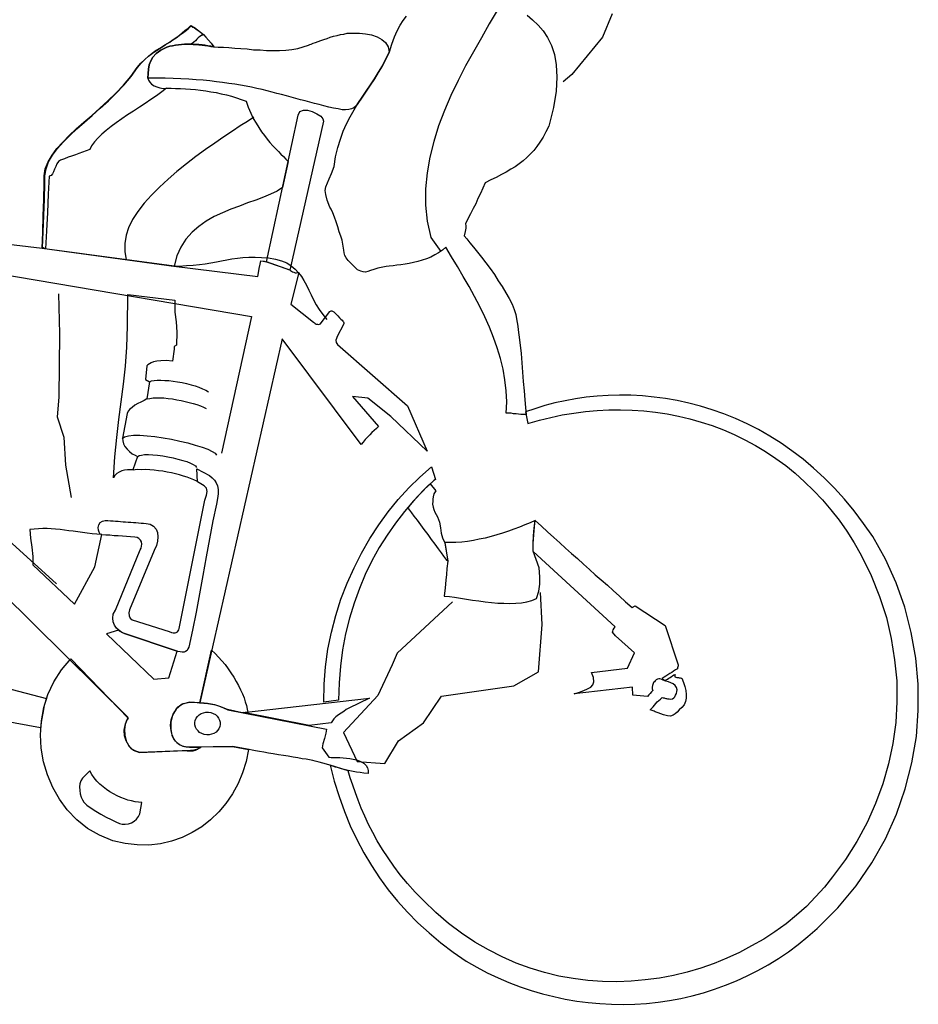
# Model space of a CAD drawing. Header units: millimetres. Extents: x 100.4 to 113.7, y 151.6 to 169.4.
# Tile 21 of 50: x 106.8 to 107.8, y 154.4 to 155.5. Entities that reach past the tile are written whole.
import ezdxf

# ---------------------------------------------------------------- set-up
doc = ezdxf.new("R2010")
doc.units = ezdxf.units.MM

msp = doc.modelspace()

# ---------------------------------------------------------------- linework, layer by layer
for p, q in [((107.4288, 155.5518), (107.4179, 155.5259)), ((107.4179, 155.5259), (107.3835, 155.4839)), ((107.3835, 155.4839), (107.374, 155.4757)), ((106.4031, 155.3173), (107.0241, 155.2124)), ((106.3919, 155.2869), (106.8052, 154.9124)), ((106.8074, 155.2377), (106.8085, 155.193)), ((107.0241, 155.2124), (106.9902, 155.0589)), ((106.8085, 155.193), (106.8076, 155.1218)), ((106.8076, 155.1218), (106.8059, 155.0996)), ((106.8059, 155.0996), (106.8131, 155.0768)), ((106.8131, 155.0768), (106.8152, 155.0454)), ((106.8152, 155.0454), (106.8214, 155.0093)), ((107.3503, 154.8668), (107.3485, 154.9026)), ((107.2496, 154.8922), (107.1873, 154.8345)), ((107.3463, 154.8136), (107.3503, 154.8668)), ((107.1873, 154.8345), (107.1819, 154.8216)), ((107.1819, 154.8216), (107.1659, 154.7871)), ((107.3183, 154.7979), (107.3463, 154.8136)), ((107.2372, 154.7862), (107.3183, 154.7979)), ((107.1659, 154.7871), (107.1271, 154.7455)), ((107.2171, 154.7565), (107.2372, 154.7862)), ((107.1888, 154.7363), (107.2171, 154.7565)), ((107.1271, 154.7455), (107.1425, 154.7131)), ((107.1735, 154.7108), (107.1888, 154.7363)), ((107.1425, 154.7131), (107.1735, 154.7108))]:
    msp.add_line(p, q)
at = {"linetype": 'Continuous'}
for points in [[(107.3078, 155.5703), (107.2996, 155.5556), (107.2908, 155.5407), (107.282, 155.5252), (107.2731, 155.5095), (107.2643, 155.4935), (107.2559, 155.4772), (107.2478, 155.4603), (107.2405, 155.4433), (107.234, 155.4263), (107.2286, 155.4087), (107.2243, 155.3912), (107.221, 155.3734), (107.2194, 155.3555), (107.2194, 155.3374), (107.2213, 155.3192), (107.2251, 155.3009), (107.2365, 155.2853)], [(107.3576, 155.426), (107.3544, 155.4194), (107.3512, 155.4136), (107.3478, 155.4081), (107.3444, 155.4032), (107.3408, 155.3985), (107.3369, 155.3945), (107.3331, 155.3906), (107.329, 155.3871), (107.3246, 155.3836), (107.32, 155.3804), (107.3151, 155.3775), (107.31, 155.3743), (107.3045, 155.3715), (107.2986, 155.3684), (107.2926, 155.3655), (107.2861, 155.3622), (107.2837, 155.3564), (107.2811, 155.3505), (107.2782, 155.3447), (107.2756, 155.3389), (107.2727, 155.3334), (107.2698, 155.3276), (107.2669, 155.3221), (107.264, 155.3163), (107.2644, 155.3141), (107.2644, 155.3113), (107.2639, 155.3078), (107.2627, 155.303), (107.2657, 155.2995), (107.2692, 155.2951), (107.2732, 155.2901), (107.2775, 155.2846), (107.282, 155.2788), (107.2869, 155.2724), (107.2917, 155.2661), (107.2966, 155.2594), (107.301, 155.2525), (107.3055, 155.2459), (107.3096, 155.239), (107.3132, 155.2324), (107.3165, 155.2262), (107.3188, 155.2202), (107.3206, 155.2146), (107.3216, 155.2097), (107.3229, 155.2016), (107.3234, 155.1972), (107.3241, 155.1917), (107.3257, 155.1803), (107.3266, 155.1707), (107.3275, 155.1605), (107.3283, 155.1498), (107.3291, 155.1393), (107.33, 155.1289), (107.3309, 155.119), (107.3316, 155.1102), (107.3321, 155.1022), (107.3291, 155.1024), (107.3263, 155.1024), (107.3236, 155.1028), (107.3209, 155.103), (107.3182, 155.1032), (107.3155, 155.1037), (107.3128, 155.1037), (107.31, 155.1039), (107.3104, 155.1164), (107.3098, 155.129), (107.3085, 155.1412), (107.3064, 155.1534), (107.3035, 155.1653), (107.2997, 155.1771), (107.2957, 155.1889), (107.2911, 155.2005), (107.2859, 155.2121), (107.2802, 155.2234), (107.2742, 155.2346), (107.2683, 155.2459), (107.2617, 155.2571), (107.2552, 155.2683), (107.2486, 155.2792), (107.2421, 155.2903), (107.2383, 155.2868), (107.2339, 155.2838), (107.2296, 155.2814), (107.2251, 155.279), (107.2203, 155.2772), (107.2155, 155.2754), (107.2108, 155.2741), (107.2057, 155.2728), (107.201, 155.2718), (107.1963, 155.2711), (107.1916, 155.2703), (107.1872, 155.2698), (107.1828, 155.2691), (107.1786, 155.2688), (107.175, 155.2683), (107.1715, 155.2677), (107.1656, 155.2665), (107.1611, 155.2652), (107.1575, 155.2639), (107.1547, 155.2627), (107.1521, 155.2621), (107.1494, 155.2623), (107.1465, 155.2631), (107.1428, 155.2647), (107.1367, 155.2709), (107.1326, 155.2751), (107.1301, 155.2783), (107.1289, 155.2808), (107.1281, 155.2836), (107.1275, 155.2869), (107.127, 155.2913), (107.1256, 155.298), (107.1243, 155.3025), (107.1225, 155.3075), (107.1207, 155.3129), (107.1189, 155.3185), (107.1172, 155.3238), (107.1153, 155.3286), (107.1134, 155.3326), (107.112, 155.3351), (107.109, 155.343), (107.1073, 155.3492), (107.1068, 155.3539), (107.1074, 155.3579), (107.1091, 155.3622), (107.1111, 155.3669), (107.1137, 155.3728), (107.1168, 155.3805), (107.1184, 155.3916), (107.1209, 155.402), (107.1238, 155.4114), (107.1269, 155.4204), (107.1305, 155.4287), (107.1347, 155.4365), (107.1391, 155.4441), (107.1435, 155.4515), (107.1481, 155.4585), (107.1527, 155.4653), (107.1574, 155.4723), (107.162, 155.4791), (107.1666, 155.4864), (107.171, 155.4937), (107.1749, 155.5013), (107.1788, 155.5095), (107.1816, 155.5181), (107.1844, 155.5261), (107.1876, 155.5329), (107.1909, 155.5392), (107.1943, 155.5444), (107.1979, 155.5494)], [(107.3334, 155.5506), (107.3395, 155.5452), (107.3457, 155.5393), (107.3512, 155.5329), (107.3564, 155.5254), (107.3606, 155.5166), (107.364, 155.5065), (107.3661, 155.4946), (107.3667, 155.4808), (107.3658, 155.465), (107.3628, 155.4469), (107.3576, 155.426)], [(106.7888, 155.2887), (106.7896, 155.307), (106.7902, 155.3253), (106.7907, 155.3435), (106.7913, 155.3618), (106.7911, 155.37), (106.7925, 155.3782), (106.7956, 155.3858), (106.8, 155.3934), (106.8054, 155.4007), (106.812, 155.4081), (106.8194, 155.4155), (106.8273, 155.4228), (106.8358, 155.4304), (106.8446, 155.4379), (106.8537, 155.446), (106.8628, 155.4543), (106.8717, 155.463), (106.8803, 155.4719), (106.8884, 155.4817), (106.8957, 155.4918), (106.8999, 155.4967), (106.9041, 155.5007), (106.9082, 155.5045), (106.9125, 155.5077), (106.9169, 155.511), (106.9217, 155.5139), (106.9266, 155.5171), (106.9318, 155.5202), (106.9344, 155.522), (106.9373, 155.5239), (106.9401, 155.5259), (106.9431, 155.5281), (106.9462, 155.5306), (106.9492, 155.5332), (106.9527, 155.5359), (106.9559, 155.5389), (106.9598, 155.5367), (106.9635, 155.534), (106.9668, 155.5315), (106.9699, 155.5286), (106.9727, 155.5256), (106.9757, 155.5224), (106.9785, 155.5189), (106.9815, 155.5151), (106.9782, 155.5156), (106.975, 155.5162), (106.9717, 155.5167), (106.9685, 155.5172), (106.9649, 155.5175), (106.9617, 155.5177), (106.9584, 155.518), (106.9551, 155.5179), (106.9518, 155.5179), (106.9486, 155.5179), (106.9453, 155.5176), (106.942, 155.5173), (106.9386, 155.5167), (106.9353, 155.5162), (106.9323, 155.5156), (106.9289, 155.5147), (106.9221, 155.5111), (106.9169, 155.5074), (106.9133, 155.5033), (106.9108, 155.4991), (106.9091, 155.4946), (106.9082, 155.49), (106.9078, 155.4849), (106.9077, 155.4797), (106.9083, 155.4774), (106.9098, 155.4751), (106.9118, 155.4731), (106.9147, 155.4712), (106.9176, 155.4699), (106.9211, 155.4688), (106.9246, 155.4683), (106.9284, 155.4685), (106.9336, 155.4684), (106.9388, 155.4683), (106.9443, 155.4682), (106.9497, 155.4677), (106.9554, 155.4673), (106.9611, 155.4669), (106.9668, 155.4662), (106.9728, 155.4655), (106.9784, 155.4645), (106.9844, 155.4635), (106.99, 155.4622), (106.996, 155.461), (107.0016, 155.4594), (107.0072, 155.4577), (107.0125, 155.4559), (107.0178, 155.4539), (107.0203, 155.4471), (107.0231, 155.4406), (107.026, 155.4346), (107.0291, 155.4292), (107.032, 155.4243), (107.0352, 155.4197), (107.0385, 155.4154), (107.0417, 155.4113), (107.0447, 155.4075), (107.048, 155.404), (107.051, 155.4007), (107.0541, 155.3975), (107.0569, 155.3946), (107.0597, 155.3919), (107.0625, 155.3889), (107.065, 155.3863), (107.0587, 155.3572), (107.0526, 155.353), (107.0452, 155.3495), (107.0373, 155.3462), (107.0289, 155.3428), (107.0196, 155.3397), (107.0103, 155.3363), (107.0008, 155.3326), (106.9914, 155.3287), (106.9821, 155.3245), (106.9732, 155.3194), (106.9649, 155.3134), (106.9572, 155.3069), (106.9504, 155.2992), (106.9448, 155.2903), (106.9402, 155.2803), (106.9371, 155.2688), (106.7888, 155.2887)], [(106.7894, 155.2895), (106.7899, 155.3075), (106.7907, 155.3255), (106.7915, 155.3435), (106.7921, 155.3618), (106.7919, 155.37), (106.7933, 155.3781), (106.7961, 155.3858), (106.8005, 155.3934), (106.806, 155.4007), (106.8126, 155.4081), (106.82, 155.4155), (106.8279, 155.4228), (106.8364, 155.4304), (106.8452, 155.4379), (106.8542, 155.446), (106.8634, 155.4543), (106.8722, 155.4629), (106.8805, 155.4719), (106.8887, 155.4817), (106.896, 155.4918), (106.9002, 155.4966), (106.9043, 155.5007), (106.9084, 155.5045), (106.9128, 155.5077), (106.9174, 155.5109), (106.922, 155.5139), (106.9269, 155.5171), (106.9321, 155.5202), (106.9346, 155.5219), (106.9375, 155.5239), (106.9404, 155.5259), (106.9433, 155.5279), (106.9465, 155.5301), (106.9494, 155.5326), (106.9529, 155.5353), (106.9561, 155.5384), (106.9582, 155.5371), (106.9601, 155.5362), (106.9619, 155.5349), (106.9637, 155.5337), (106.9653, 155.5325), (106.9668, 155.5313), (106.9683, 155.5298), (106.9699, 155.5283), (106.9679, 155.5276), (106.9659, 155.5267), (106.9642, 155.5252), (106.9627, 155.5234), (106.9609, 155.5216), (106.9591, 155.5201), (106.9574, 155.5186), (106.9551, 155.5179), (106.9518, 155.5179), (106.9486, 155.5179), (106.9453, 155.5176), (106.942, 155.5173), (106.9386, 155.5167), (106.9353, 155.5162), (106.9323, 155.5156), (106.9289, 155.5147), (106.9221, 155.5111), (106.9169, 155.5074), (106.9133, 155.5033), (106.9108, 155.4991), (106.9091, 155.4946), (106.9082, 155.49), (106.9078, 155.4849), (106.9077, 155.4797), (106.9083, 155.4774), (106.9098, 155.4751), (106.9118, 155.4731), (106.9147, 155.4712), (106.9176, 155.4699), (106.9211, 155.4688), (106.9246, 155.4683), (106.9284, 155.4685), (106.9232, 155.4643), (106.9174, 155.4601), (106.9111, 155.4559), (106.9047, 155.4515), (106.8981, 155.4473), (106.8915, 155.4429), (106.8849, 155.4385), (106.8785, 155.4343), (106.8722, 155.4298), (106.8664, 155.4254), (106.8608, 155.4211), (106.8559, 155.4169), (106.8514, 155.4125), (106.8476, 155.4082), (106.8445, 155.404), (106.8426, 155.3998), (106.8383, 155.3982), (106.8344, 155.3966), (106.8302, 155.3953), (106.8263, 155.3939), (106.822, 155.3923), (106.8181, 155.391), (106.8139, 155.3894), (106.8097, 155.3878), (106.8073, 155.3861), (106.8055, 155.3835), (106.8042, 155.3805), (106.8029, 155.3776), (106.8018, 155.3747), (106.8006, 155.3723), (106.7991, 155.3705), (106.7968, 155.3699), (106.7958, 155.3495), (106.7948, 155.329), (106.7938, 155.3086), (106.7928, 155.2881), (106.792, 155.2885), (106.7912, 155.2888), (106.7902, 155.2894), (106.7894, 155.2895)], [(107.1785, 155.509), (107.1748, 155.5011), (107.1707, 155.4934), (107.1663, 155.4861), (107.162, 155.4791), (107.1573, 155.472), (107.1527, 155.4653), (107.1481, 155.4585), (107.1435, 155.4515), (107.1413, 155.4486), (107.1387, 155.4466), (107.1362, 155.4452), (107.1331, 155.4446), (107.1295, 155.4443), (107.1257, 155.4443), (107.1211, 155.4452), (107.116, 155.4462), (107.1106, 155.4474), (107.1052, 155.4486), (107.0999, 155.4501), (107.0945, 155.4513), (107.0894, 155.4528), (107.0841, 155.4543), (107.079, 155.4555), (107.0739, 155.457), (107.0685, 155.4585), (107.0632, 155.46), (107.0578, 155.4615), (107.0524, 155.4627), (107.0471, 155.4642), (107.0414, 155.4655), (107.0358, 155.467), (107.0299, 155.4682), (107.024, 155.4695), (107.018, 155.4708), (107.0115, 155.4718), (107.0051, 155.4729), (106.9986, 155.4739), (106.9915, 155.475), (106.9845, 155.4758), (106.9772, 155.4766), (106.9696, 155.4775), (106.9617, 155.478), (106.9535, 155.4787), (106.9448, 155.4791), (106.9361, 155.4794), (106.9271, 155.4796), (106.9175, 155.4797), (106.9077, 155.4797), (106.9078, 155.4849), (106.9082, 155.49), (106.9091, 155.4946), (106.9108, 155.4991), (106.9133, 155.5033), (106.9169, 155.5074), (106.9221, 155.5111), (106.9289, 155.5147), (106.9323, 155.5156), (106.9353, 155.5162), (106.9386, 155.5167), (106.942, 155.5173), (106.9453, 155.5176), (106.9486, 155.5179), (106.9518, 155.5179), (106.9551, 155.5179), (106.9584, 155.5177), (106.9617, 155.5177), (106.9649, 155.5172), (106.9685, 155.5169), (106.9717, 155.5164), (106.975, 155.5162), (106.9782, 155.5154), (106.9814, 155.5149), (106.9866, 155.5147), (106.9926, 155.5146), (106.9986, 155.5141), (107.0051, 155.5136), (107.0119, 155.5131), (107.019, 155.5126), (107.0263, 155.5117), (107.0337, 155.5115), (107.0408, 155.5109), (107.0481, 155.5109), (107.0555, 155.5109), (107.0624, 155.5112), (107.0693, 155.5121), (107.0759, 155.5132), (107.0821, 155.5149), (107.088, 155.5169), (107.0894, 155.5174), (107.0911, 155.5181), (107.0933, 155.519), (107.0959, 155.5199), (107.0987, 155.521), (107.1018, 155.5222), (107.1051, 155.5233), (107.1088, 155.5244), (107.1124, 155.5257), (107.1161, 155.5268), (107.12, 155.5276), (107.1239, 155.5287), (107.1275, 155.5293), (107.1314, 155.5301), (107.1349, 155.5303), (107.1382, 155.5304), (107.145, 155.5301), (107.1521, 155.5296), (107.1588, 155.5283), (107.165, 155.5262), (107.1702, 155.5233), (107.1743, 155.5197), (107.1773, 155.5148), (107.1785, 155.509)], [(107.0763, 155.4382), (107.0782, 155.4422), (107.0822, 155.4438), (107.0868, 155.4437), (107.0922, 155.4422), (107.0972, 155.4399), (107.1016, 155.4371), (107.1042, 155.4342), (107.1048, 155.4317), (107.067, 155.2642), (107.0409, 155.2738), (107.0763, 155.4382)], [(107.0266, 155.436), (107.0194, 155.4313), (107.0114, 155.4262), (107.0025, 155.4203), (106.993, 155.4139), (106.9826, 155.407), (106.9722, 155.3996), (106.9615, 155.3919), (106.951, 155.3837), (106.9402, 155.3752), (106.9303, 155.3664), (106.9206, 155.3575), (106.9117, 155.3484), (106.9036, 155.3394), (106.8964, 155.3301), (106.8905, 155.321), (106.886, 155.3117), (106.8831, 155.3035), (106.8816, 155.2943), (106.8817, 155.285), (106.8833, 155.2764)], [(106.4432, 155.3301), (106.7888, 155.289), (106.7888, 155.289)], [(106.7888, 155.289), (106.7888, 155.289), (106.9287, 155.27), (106.9369, 155.2688), (107.0309, 155.2573), (107.0318, 155.2614), (107.0327, 155.2662), (107.0338, 155.271), (107.0344, 155.2748), (107.0371, 155.2743), (107.0382, 155.2743), (107.039, 155.2739), (107.0409, 155.2735), (107.067, 155.2647), (107.0678, 155.2638), (107.0688, 155.2632), (107.0699, 155.2626), (107.0714, 155.2619), (107.0728, 155.2615), (107.0744, 155.2614), (107.0758, 155.2616), (107.0772, 155.2617), (107.0682, 155.2261), (107.0935, 155.2061), (107.0945, 155.2052), (107.0955, 155.2043), (107.0966, 155.2037), (107.098, 155.2036), (107.099, 155.2035), (107.1001, 155.2037), (107.1013, 155.2041), (107.1022, 155.2052), (107.1119, 155.2178), (107.1125, 155.2183), (107.1133, 155.2188), (107.1141, 155.2188), (107.1149, 155.2184), (107.1162, 155.2175), (107.1175, 155.2163), (107.119, 155.2148), (107.1208, 155.2131), (107.1226, 155.211), (107.1241, 155.2095), (107.1257, 155.2083), (107.1264, 155.2072), (107.1271, 155.2063), (107.1276, 155.2054), (107.1276, 155.2046), (107.1272, 155.2035), (107.1202, 155.1899), (107.1192, 155.1877), (107.1187, 155.1856), (107.1191, 155.1831), (107.1206, 155.1808), (107.1991, 155.112), (107.221, 155.0614), (107.1804, 155.1002), (107.1546, 155.1208), (107.1372, 155.1224), (107.1664, 155.089), (107.1641, 155.0867), (107.1617, 155.0844), (107.1591, 155.0822), (107.1567, 155.0796), (107.154, 155.0771), (107.1516, 155.0743), (107.1492, 155.0714), (107.1471, 155.0686), (107.0584, 155.1871), (106.966, 154.7789), (106.9543, 154.7796), (106.9454, 154.7769), (106.9392, 154.7717), (106.9354, 154.7648), (106.9335, 154.757), (106.9335, 154.7494), (106.9346, 154.7427), (106.9369, 154.7376), (106.94, 154.7344), (106.9431, 154.732), (106.9468, 154.7303), (106.9505, 154.7295), (106.9543, 154.7289), (106.9584, 154.7289), (106.9623, 154.7289), (106.9664, 154.7289), (106.9655, 154.7281), (106.9643, 154.7274), (106.9632, 154.7266), (106.9621, 154.7262), (106.9607, 154.726), (106.9593, 154.7256), (106.9574, 154.7254), (106.9554, 154.7253), (106.8986, 154.723), (106.8941, 154.7245), (106.8896, 154.727), (106.8861, 154.7311), (106.8832, 154.736), (106.8815, 154.7418), (106.8811, 154.7481), (106.8825, 154.7552), (106.8855, 154.7623), (106.7437, 154.9027)], [(106.9339, 155.269), (106.9426, 155.2689), (106.9509, 155.2694), (106.9585, 155.2699), (106.9654, 155.2705), (106.9721, 155.2716), (106.9784, 155.2725), (106.9845, 155.2737), (106.9904, 155.2749), (106.9962, 155.2761), (107.002, 155.277), (107.0081, 155.2779), (107.0144, 155.2785), (107.0208, 155.2789), (107.0279, 155.2789), (107.0352, 155.2786), (107.0431, 155.278), (107.051, 155.2768), (107.0576, 155.2747), (107.0635, 155.2724), (107.0684, 155.2692), (107.0728, 155.2656), (107.0766, 155.2615), (107.0799, 155.2572), (107.0828, 155.2526), (107.0857, 155.2474), (107.0883, 155.242), (107.0909, 155.2366), (107.0937, 155.2312), (107.0966, 155.2255), (107.1, 155.2201), (107.104, 155.2146), (107.1085, 155.2091)], [(106.9378, 155.2307), (106.9379, 155.2173), (106.9393, 155.2063), (106.94, 155.1947), (106.9397, 155.1802), (106.9372, 155.1785), (106.9372, 155.1755), (106.9354, 155.1622), (106.928, 155.1628), (106.9223, 155.1627), (106.9176, 155.1622), (106.914, 155.1614), (106.9114, 155.1602), (106.9094, 155.1593), (106.9077, 155.158), (106.9065, 155.157), (106.9048, 155.1416), (106.9093, 155.139), (106.9065, 155.1198), (106.9033, 155.1182), (106.8999, 155.1162), (106.8962, 155.1146), (106.8931, 155.1127), (106.8899, 155.1104), (106.8873, 155.1084), (106.8855, 155.1061), (106.8844, 155.1035), (106.8793, 155.0757), (106.8794, 155.0727), (106.8802, 155.0696), (106.8819, 155.0664), (106.8842, 155.0635), (106.887, 155.0609), (106.8901, 155.0584), (106.8932, 155.0566), (106.8961, 155.0553), (106.8909, 155.0401), (106.8876, 155.0403), (106.8846, 155.0403), (106.8813, 155.04), (106.8782, 155.0391), (106.8754, 155.0377), (106.8728, 155.036), (106.8707, 155.0339), (106.8689, 155.0313), (106.8706, 155.0547), (106.8728, 155.0764), (106.8752, 155.0968), (106.8778, 155.1165), (106.8804, 155.1363), (106.8824, 155.1567), (106.8841, 155.1781), (106.8847, 155.2016), (106.885, 155.2369), (106.9378, 155.2307)], [(106.9093, 155.139), (106.9118, 155.14), (106.9146, 155.1406), (106.9182, 155.1408), (106.9223, 155.1408), (106.9266, 155.1407), (106.9313, 155.1404), (106.9361, 155.1398), (106.941, 155.1391), (106.9461, 155.1382), (106.951, 155.1373), (106.9561, 155.1358), (106.9606, 155.1346), (106.9649, 155.1329), (106.9691, 155.1312), (106.9726, 155.1296), (106.9757, 155.1277)], [(106.9067, 155.1198), (106.9098, 155.1204), (106.9134, 155.121), (106.9172, 155.1209), (106.9213, 155.1209), (106.9257, 155.1209), (106.9303, 155.1205), (106.9352, 155.1199), (106.94, 155.119), (106.9449, 155.118), (106.9495, 155.1171), (106.954, 155.116), (106.9586, 155.1148), (106.9626, 155.1134), (106.9666, 155.112), (106.9701, 155.1107), (106.9729, 155.1091)], [(107.3315, 155.1052), (107.3343, 155.0922), (107.3472, 155.0959), (107.36, 155.099), (107.3728, 155.1019), (107.3858, 155.1039), (107.3988, 155.1056), (107.412, 155.1068), (107.4252, 155.1075), (107.4383, 155.1076), (107.4514, 155.1074), (107.4645, 155.1064), (107.4775, 155.1049), (107.4905, 155.1031), (107.5034, 155.1005), (107.5161, 155.0976), (107.5286, 155.0939), (107.5412, 155.0899), (107.5537, 155.0852), (107.5659, 155.0799), (107.5777, 155.0741), (107.5896, 155.0677), (107.6011, 155.0608), (107.6125, 155.0531), (107.6237, 155.0452), (107.6343, 155.0364), (107.6447, 155.0269), (107.6549, 155.0171), (107.6648, 155.0065), (107.6744, 154.9954), (107.6836, 154.9837), (107.6922, 154.9713), (107.7006, 154.9584), (107.7085, 154.9447), (107.7197, 154.9217), (107.7291, 154.8983), (107.7366, 154.8747), (107.7422, 154.851), (107.7459, 154.8272), (107.7482, 154.8035), (107.7484, 154.78), (107.7471, 154.7566), (107.744, 154.7333), (107.739, 154.7104), (107.7326, 154.6879), (107.7244, 154.6659), (107.7149, 154.6444), (107.7034, 154.6234), (107.6907, 154.603), (107.6761, 154.5834), (107.667, 154.572), (107.6571, 154.561), (107.6468, 154.5503), (107.6356, 154.5405), (107.624, 154.531), (107.6115, 154.522), (107.5989, 154.5137), (107.5854, 154.506), (107.5718, 154.4988), (107.5576, 154.4922), (107.5432, 154.4862), (107.5283, 154.481), (107.5129, 154.4767), (107.4976, 154.4729), (107.4821, 154.47), (107.466, 154.4679), (107.4501, 154.4664), (107.4339, 154.4657), (107.4178, 154.4661), (107.4015, 154.4673), (107.3852, 154.4694), (107.369, 154.4723), (107.3529, 154.4762), (107.3368, 154.481), (107.3211, 154.4868), (107.3053, 154.4938), (107.29, 154.5015), (107.2745, 154.5103), (107.2597, 154.5205), (107.2452, 154.5314), (107.2308, 154.5437), (107.217, 154.557), (107.2076, 154.5665), (107.1991, 154.5762), (107.191, 154.5858), (107.1838, 154.5954), (107.1772, 154.6049), (107.1711, 154.6144), (107.1652, 154.6239), (107.1602, 154.6333), (107.1554, 154.6424), (107.1512, 154.6517), (107.1472, 154.6605), (107.1438, 154.6695), (107.1406, 154.678), (107.1377, 154.6864), (107.1347, 154.6948), (107.1323, 154.7026), (107.1123, 154.7088), (107.1169, 154.691), (107.1222, 154.6736), (107.1283, 154.657), (107.1348, 154.6409), (107.1421, 154.6253), (107.15, 154.6105), (107.1585, 154.5962), (107.1675, 154.5824), (107.1775, 154.569), (107.1877, 154.5562), (107.1991, 154.5439), (107.2108, 154.5321), (107.2233, 154.5207), (107.2364, 154.5096), (107.2504, 154.499), (107.265, 154.4889), (107.2768, 154.4822), (107.2886, 154.4759), (107.3008, 154.4703), (107.3129, 154.465), (107.3254, 154.4602), (107.338, 154.456), (107.3505, 154.4523), (107.3634, 154.4492), (107.3761, 154.4463), (107.389, 154.4442), (107.402, 154.4424), (107.4151, 154.4414), (107.4282, 154.4407), (107.4413, 154.4405), (107.4541, 154.4407), (107.4673, 154.4416), (107.4803, 154.4431), (107.493, 154.4448), (107.506, 154.4471), (107.5186, 154.45), (107.5314, 154.4534), (107.5437, 154.4574), (107.5561, 154.462), (107.5685, 154.4668), (107.5804, 154.4724), (107.5924, 154.4784), (107.6041, 154.4849), (107.6155, 154.4919), (107.6268, 154.4996), (107.6378, 154.5077), (107.6483, 154.5165), (107.6588, 154.5256), (107.6822, 154.5487), (107.7027, 154.5734), (107.7205, 154.5994), (107.7356, 154.6262), (107.7481, 154.6539), (107.7579, 154.6825), (107.7653, 154.7114), (107.7703, 154.7409), (107.7725, 154.7703), (107.7723, 154.7998), (107.7698, 154.829), (107.7646, 154.8578), (107.7574, 154.886), (107.7475, 154.9135), (107.7355, 154.9399), (107.7213, 154.9653), (107.7109, 154.98), (107.7005, 154.9942), (107.6895, 155.0074), (107.6784, 155.0197), (107.6667, 155.0312), (107.6549, 155.0423), (107.6431, 155.0522), (107.6307, 155.0616), (107.6185, 155.0702), (107.6059, 155.0782), (107.5931, 155.0855), (107.5802, 155.0919), (107.5672, 155.0978), (107.5542, 155.1032), (107.5412, 155.1077), (107.5281, 155.1117), (107.5149, 155.1152), (107.5018, 155.1181), (107.4888, 155.1202), (107.4758, 155.122), (107.4628, 155.1232), (107.4499, 155.1239), (107.4371, 155.1241), (107.4245, 155.1237), (107.4121, 155.1229), (107.3997, 155.1217), (107.3878, 155.1199), (107.3759, 155.1178), (107.3645, 155.1153), (107.3531, 155.1124), (107.3421, 155.1088), (107.3315, 155.1052)], [(106.8788, 155.0754), (106.8814, 155.0774), (106.8858, 155.0785), (106.8916, 155.0791), (106.8987, 155.0791), (106.9069, 155.0785), (106.9156, 155.0776), (106.9248, 155.0761), (106.9342, 155.0745), (106.9436, 155.0725), (106.9525, 155.0704), (106.9608, 155.0679), (106.9686, 155.0656), (106.9749, 155.0633), (106.9797, 155.061), (106.9831, 155.0588), (106.9846, 155.0568)], [(106.8961, 155.055), (106.8978, 155.0562), (106.9003, 155.0569), (106.9039, 155.0574), (106.9083, 155.0573), (106.9132, 155.057), (106.9186, 155.0566), (106.9243, 155.0559), (106.93, 155.0549), (106.9359, 155.0536), (106.9413, 155.0524), (106.9467, 155.0509), (106.9512, 155.0495), (106.9555, 155.0478), (106.9586, 155.0462), (106.961, 155.0446), (106.9622, 155.0429)], [(107.2259, 155.0435), (107.2306, 155.0294), (107.2286, 155.0282), (107.2171, 155.0173), (107.2061, 155.0059), (107.1956, 154.9935), (107.1856, 154.9806), (107.1761, 154.9671), (107.1674, 154.953), (107.1592, 154.9383), (107.1517, 154.923), (107.145, 154.9071), (107.1391, 154.8906), (107.1338, 154.8738), (107.1294, 154.8563), (107.1261, 154.8382), (107.1237, 154.8198), (107.1223, 154.8011), (107.1216, 154.7817), (107.105, 154.7797), (107.1055, 154.7996), (107.1072, 154.8194), (107.1098, 154.8389), (107.1137, 154.858), (107.1187, 154.8768), (107.1244, 154.8952), (107.1313, 154.9131), (107.1391, 154.9302), (107.1475, 154.9468), (107.1569, 154.9631), (107.1668, 154.9785), (107.1775, 154.993), (107.1887, 155.0069), (107.2006, 155.02), (107.213, 155.0321), (107.2259, 155.0435)], [(106.8598, 154.9836), (106.8628, 154.9834), (106.8655, 154.9832), (106.8685, 154.983), (106.8712, 154.9827), (106.8742, 154.9825), (106.8769, 154.9823), (106.8799, 154.9821), (106.8826, 154.9819), (106.8856, 154.9817), (106.8884, 154.9815), (106.8913, 154.9812), (106.8941, 154.981), (106.8971, 154.9808), (106.9, 154.9806), (106.9028, 154.9804), (106.9058, 154.9801), (106.9103, 154.9792), (106.914, 154.9771), (106.9168, 154.9738), (106.9184, 154.9699), (106.9189, 154.9652), (106.9185, 154.9603), (106.9173, 154.9552), (106.9147, 154.9499), (106.8869, 154.8831), (106.8862, 154.8799), (106.8865, 154.8766), (106.8876, 154.874), (106.8899, 154.8719), (106.9316, 154.8587), (106.934, 154.8579), (106.9361, 154.8575), (106.9381, 154.8574), (106.9395, 154.8578), (106.9409, 154.8585), (106.9418, 154.8595), (106.9424, 154.8606), (106.9428, 154.8622), (106.9717, 155.0063), (106.9735, 155.0117), (106.9741, 155.016), (106.9733, 155.0196), (106.9708, 155.0225), (106.9632, 155.0267), (106.9626, 155.0415), (106.9768, 155.0341), (106.9799, 155.0314), (106.9825, 155.0288), (106.9844, 155.0256), (106.9858, 155.0222), (106.9866, 155.0181), (106.9865, 155.0134), (106.9858, 155.008), (106.9845, 155.0018), (106.9804, 154.983), (106.9767, 154.963), (106.9729, 154.9425), (106.9692, 154.9217), (106.9654, 154.901), (106.9617, 154.8805), (106.9577, 154.8605), (106.9535, 154.8414), (106.9526, 154.8393), (106.9516, 154.8377), (106.9499, 154.8365), (106.9482, 154.8358), (106.9463, 154.8357), (106.9438, 154.8359), (106.9414, 154.8363), (106.9387, 154.8373), (106.8819, 154.8564), (106.8785, 154.8578), (106.8753, 154.8599), (106.8725, 154.8626), (106.87, 154.8658), (106.8687, 154.8697), (106.8682, 154.8738), (106.8688, 154.8782), (106.8711, 154.8829), (106.8991, 154.9506), (106.9001, 154.9524), (106.9006, 154.9548), (106.9007, 154.957), (106.9004, 154.9595), (106.8992, 154.9615), (106.8976, 154.9632), (106.8955, 154.9645), (106.8928, 154.9647), (106.8882, 154.9651), (106.8836, 154.9654), (106.879, 154.9657), (106.8743, 154.9661), (106.8697, 154.9664), (106.8651, 154.9668), (106.8605, 154.9671), (106.8559, 154.9675), (106.854, 154.9682), (106.8528, 154.9702), (106.8521, 154.9727), (106.8518, 154.9757), (106.8526, 154.9784), (106.8539, 154.981), (106.8565, 154.9828), (106.8598, 154.9836)], [(106.9624, 155.0275), (106.9592, 155.0289), (106.9555, 155.0305), (106.9518, 155.0319), (106.9475, 155.0331), (106.9432, 155.0345), (106.9387, 155.0356), (106.9341, 155.0368), (106.9293, 155.0377), (106.9244, 155.0386), (106.9195, 155.0393), (106.9146, 155.0399), (106.9098, 155.0403), (106.9049, 155.0406), (106.9002, 155.0404), (106.8956, 155.0405), (106.8911, 155.04)], [(107.2442, 154.9379), (107.2437, 154.9385), (107.2422, 154.9405), (107.2399, 154.9434), (107.2372, 154.9472), (107.2337, 154.9518), (107.23, 154.9567), (107.226, 154.9622), (107.2221, 154.9677), (107.2179, 154.9732), (107.2139, 154.9787), (107.2102, 154.9837), (107.2067, 154.9883), (107.204, 154.9921), (107.2017, 154.995), (107.2002, 154.997), (107.1997, 154.9976), (107.2024, 155.0009), (107.2058, 155.0051), (107.2093, 155.0089), (107.2129, 155.013), (107.2165, 155.0168), (107.2198, 155.0201), (107.2224, 155.0227), (107.2245, 155.0244), (107.2307, 155.0166), (107.2288, 155.0132), (107.2277, 155.01), (107.2275, 155.0073), (107.2274, 155.0051), (107.2271, 155.0018), (107.2277, 154.9985), (107.2286, 154.9957), (107.2297, 154.9929), (107.2312, 154.9903), (107.2326, 154.9875), (107.234, 154.9846), (107.2349, 154.9815), (107.2361, 154.9752), (107.237, 154.9693), (107.2385, 154.9638), (107.2408, 154.9584), (107.2442, 154.9379)], [(107.2442, 154.9379), (107.2433, 154.9295), (107.2428, 154.923), (107.242, 154.9164), (107.2414, 154.908), (107.2404, 154.8985), (107.2461, 154.8981), (107.252, 154.8974), (107.2585, 154.8963), (107.2653, 154.8953), (107.2721, 154.8942), (107.2791, 154.8934), (107.2861, 154.8923), (107.2935, 154.8915), (107.3005, 154.8907), (107.3073, 154.8905), (107.3141, 154.8902), (107.3207, 154.8905), (107.3271, 154.8912), (107.3332, 154.8921), (107.3388, 154.8938), (107.3438, 154.8959), (107.3464, 154.9042), (107.3475, 154.912), (107.3476, 154.9202), (107.347, 154.9304), (107.3402, 154.949), (107.34, 154.9575), (107.3408, 154.9675), (107.3417, 154.9767), (107.3425, 154.9833), (107.3369, 154.9809), (107.3309, 154.9784), (107.3247, 154.9761), (107.3185, 154.9738), (107.3123, 154.9713), (107.3059, 154.9693), (107.2995, 154.9674), (107.293, 154.9654), (107.2863, 154.9637), (107.2797, 154.9623), (107.273, 154.9609), (107.2666, 154.96), (107.26, 154.9591), (107.2534, 154.9588), (107.2471, 154.9587), (107.2408, 154.9589), (107.2442, 154.9379)], [(107.446, 154.8179), (107.4538, 154.8351), (107.4326, 154.8539), (107.4293, 154.858), (107.4294, 154.8591), (107.4301, 154.8607), (107.431, 154.8625), (107.4322, 154.8641), (107.3402, 154.9487), (107.34, 154.9575), (107.3407, 154.9662), (107.3413, 154.9749), (107.3425, 154.9833), (107.3494, 154.977), (107.3563, 154.9707), (107.3632, 154.9645), (107.3699, 154.9585), (107.3766, 154.9525), (107.3832, 154.9465), (107.3899, 154.9406), (107.3965, 154.9346), (107.4032, 154.9286), (107.4099, 154.9226), (107.4165, 154.9167), (107.4235, 154.9107), (107.4301, 154.9047), (107.437, 154.8984), (107.4439, 154.8922), (107.4511, 154.8859), (107.4548, 154.8878), (107.4884, 154.8656), (107.5031, 154.8215), (107.5028, 154.8204), (107.5024, 154.8194), (107.5023, 154.818), (107.502, 154.817), (107.5, 154.8157), (107.4977, 154.8143), (107.4957, 154.813), (107.4934, 154.8116), (107.4914, 154.8104), (107.4891, 154.8089), (107.4871, 154.8077), (107.4848, 154.8062), (107.4855, 154.8056), (107.4866, 154.805), (107.4874, 154.8044), (107.4881, 154.8038), (107.4896, 154.8048), (107.491, 154.8055), (107.4924, 154.8065), (107.4939, 154.8074), (107.4953, 154.8084), (107.4967, 154.8091), (107.4982, 154.8101), (107.4996, 154.8108), (107.4993, 154.81), (107.4992, 154.8095), (107.4992, 154.8087), (107.4991, 154.8079), (107.5002, 154.8078), (107.5013, 154.8074), (107.5021, 154.8074), (107.5032, 154.8073), (107.5042, 154.8069), (107.5053, 154.8069), (107.5061, 154.8065), (107.5072, 154.8064), (107.5088, 154.8017), (107.5103, 154.7972), (107.5114, 154.7927), (107.5118, 154.7883), (107.5118, 154.7842), (107.5113, 154.7804), (107.5096, 154.7767), (107.5069, 154.7736), (107.5042, 154.7708), (107.5019, 154.7683), (107.4995, 154.7663), (107.4972, 154.7648), (107.4944, 154.7639), (107.4909, 154.7642), (107.4863, 154.7653), (107.4805, 154.7677), (107.4794, 154.7681), (107.4783, 154.7684), (107.477, 154.7688), (107.476, 154.7694), (107.4749, 154.7698), (107.4736, 154.7701), (107.4725, 154.7705), (107.4714, 154.7708), (107.4729, 154.7726), (107.4747, 154.7744), (107.4762, 154.7762), (107.478, 154.778), (107.4795, 154.7798), (107.4812, 154.7813), (107.483, 154.7831), (107.4848, 154.7849), (107.4861, 154.7845), (107.4872, 154.7844), (107.488, 154.7841), (107.4891, 154.7837), (107.4899, 154.7837), (107.491, 154.7833), (107.4918, 154.7833), (107.4929, 154.7832), (107.4948, 154.783), (107.4964, 154.7835), (107.4979, 154.7844), (107.4991, 154.7857), (107.5, 154.7876), (107.501, 154.7894), (107.5014, 154.7916), (107.5018, 154.7934), (107.5012, 154.7962), (107.4995, 154.7983), (107.4974, 154.8001), (107.4948, 154.8014), (107.4921, 154.8024), (107.4892, 154.8031), (107.4862, 154.8042), (107.4839, 154.8055), (107.4825, 154.8058), (107.4812, 154.8057), (107.4798, 154.8052), (107.4783, 154.8045), (107.4772, 154.8035), (107.4763, 154.8025), (107.4754, 154.8015), (107.4747, 154.8004), (107.474, 154.7983), (107.4739, 154.7964), (107.4737, 154.7945), (107.4744, 154.7925), (107.4729, 154.791), (107.4715, 154.7894), (107.47, 154.7879), (107.4685, 154.7861), (107.4519, 154.7874), (107.4517, 154.7964), (107.3863, 154.7888), (107.392, 154.7908), (107.397, 154.7926), (107.4013, 154.7945), (107.4047, 154.7964), (107.4071, 154.799), (107.4082, 154.8024), (107.408, 154.8071), (107.4057, 154.813), (107.446, 154.8179)], [(106.7751, 154.9733), (106.776, 154.9637), (106.7774, 154.9535), (106.7785, 154.9432), (106.7786, 154.9337), (106.8251, 154.8894), (106.8479, 154.9314), (106.8559, 154.9678), (106.8504, 154.9682), (106.845, 154.9686), (106.8396, 154.9693), (106.8342, 154.97), (106.829, 154.9706), (106.8239, 154.9713), (106.819, 154.9719), (106.8141, 154.9726), (106.809, 154.9732), (106.8041, 154.9736), (106.7992, 154.974), (106.7946, 154.9743), (106.7896, 154.9744), (106.7847, 154.9742), (106.78, 154.9738), (106.7751, 154.9733)], [(106.8611, 154.8561), (106.9142, 154.8053), (106.931, 154.807), (106.9406, 154.8367), (106.8803, 154.8571), (106.8787, 154.8577), (106.8774, 154.8584), (106.8758, 154.8593), (106.8746, 154.8605), (106.8611, 154.8561)], [(106.979, 154.8379), (106.9831, 154.834), (106.9869, 154.8301), (106.9907, 154.826), (106.9942, 154.8217), (106.9976, 154.817), (107.0008, 154.8124), (107.0041, 154.8078), (107.0067, 154.8029), (107.0093, 154.7981), (107.0117, 154.7935), (107.0139, 154.789), (107.0157, 154.7845), (107.017, 154.78), (107.0183, 154.7758), (107.0191, 154.7719), (107.0197, 154.7683), (107.0133, 154.7677), (106.9969, 154.7714), (106.9932, 154.773), (106.9895, 154.7744), (106.986, 154.7755), (106.9826, 154.7766), (106.9788, 154.7774), (106.9747, 154.778), (106.9707, 154.7786), (106.966, 154.7789), (106.979, 154.8379)], [(106.821, 154.8282), (106.8854, 154.7615), (106.8836, 154.7589), (106.8822, 154.7546), (106.8815, 154.7489), (106.8818, 154.7426), (106.8832, 154.7362), (106.8863, 154.7303), (106.8912, 154.7258), (106.8984, 154.723), (106.9494, 154.7252), (106.9519, 154.725), (106.9543, 154.7249), (106.9562, 154.725), (106.9584, 154.7251), (106.9607, 154.7257), (106.9626, 154.7267), (106.9652, 154.7278), (106.9678, 154.7296), (107.0028, 154.7299), (107.0206, 154.7264), (107.0179, 154.7129), (107.014, 154.7001), (107.009, 154.6882), (107.0026, 154.6766), (106.9953, 154.666), (106.9872, 154.6565), (106.978, 154.6476), (106.9681, 154.6398), (106.9575, 154.6333), (106.9462, 154.6278), (106.9343, 154.6235), (106.9218, 154.6206), (106.9088, 154.6192), (106.8957, 154.6193), (106.8822, 154.6209), (106.8682, 154.6241), (106.8533, 154.6302), (106.84, 154.638), (106.8279, 154.6477), (106.8172, 154.6586), (106.8083, 154.6708), (106.8008, 154.6839), (106.795, 154.698), (106.7906, 154.7126), (106.788, 154.7278), (106.7872, 154.7429), (106.7881, 154.7585), (106.7909, 154.7736), (106.7955, 154.7883), (106.8021, 154.8023), (106.8105, 154.8158), (106.821, 154.8282)], [(106.7872, 154.7506), (106.7155, 154.7637), (106.6861, 154.7653), (106.676, 154.7697), (106.6694, 154.7765), (106.6662, 154.7849), (106.6661, 154.7939), (106.6691, 154.8019), (106.6754, 154.8083), (106.6844, 154.8117), (106.6961, 154.8111), (106.7233, 154.8019), (106.7938, 154.7837), (106.7913, 154.7757), (106.7896, 154.7674), (106.7882, 154.7593), (106.7872, 154.7506)], [(107.1082, 154.7493), (107.1073, 154.7447), (107.1058, 154.7388), (107.1042, 154.7329), (107.1034, 154.7284), (107.1108, 154.7177), (107.1132, 154.7175), (107.1162, 154.7175), (107.1195, 154.7173), (107.123, 154.7173), (107.1268, 154.717), (107.1306, 154.7167), (107.1344, 154.7162), (107.138, 154.7156), (107.1417, 154.7148), (107.1449, 154.7137), (107.1478, 154.7121), (107.1504, 154.7106), (107.1525, 154.7085), (107.1542, 154.7059), (107.155, 154.7028), (107.1551, 154.6996), (107.1502, 154.6999), (107.1458, 154.7005), (107.1418, 154.7011), (107.138, 154.7017), (107.1345, 154.7025), (107.131, 154.7033), (107.1278, 154.7041), (107.1248, 154.7049), (107.1216, 154.7059), (107.1184, 154.7067), (107.1152, 154.7078), (107.1117, 154.7088), (107.108, 154.71), (107.1042, 154.7111), (107.0999, 154.7122), (107.0954, 154.7134), (107.0927, 154.7141), (107.0892, 154.7147), (107.0852, 154.7155), (107.0808, 154.7161), (107.076, 154.717), (107.0706, 154.718), (107.0652, 154.7189), (107.0598, 154.7199), (107.0541, 154.7206), (107.0484, 154.7216), (107.043, 154.7225), (107.0379, 154.7235), (107.033, 154.7241), (107.0284, 154.725), (107.0246, 154.7256), (107.0212, 154.7264), (107.0028, 154.7299), (106.9587, 154.7289), (106.9541, 154.729), (106.95, 154.7293), (106.9465, 154.7301), (106.9433, 154.7317), (106.9407, 154.7335), (106.9385, 154.7359), (106.9365, 154.739), (106.9349, 154.743), (106.9336, 154.7475), (106.9329, 154.7535), (106.9337, 154.7598), (106.9361, 154.7661), (106.9377, 154.769), (106.9393, 154.7719), (106.9416, 154.7742), (106.9442, 154.7762), (106.9471, 154.7779), (106.9507, 154.779), (106.9552, 154.7795), (106.9601, 154.7794), (106.9655, 154.779), (106.9704, 154.7786), (106.975, 154.778), (106.9793, 154.7774), (106.9836, 154.7765), (106.9879, 154.7751), (106.9924, 154.7734), (106.9975, 154.7711), (107.1082, 154.7493)], [(107.1332, 154.7729), (107.1304, 154.7712), (107.1275, 154.7692), (107.1246, 154.7672), (107.1217, 154.7653), (107.1188, 154.763), (107.1165, 154.7607), (107.1147, 154.7587), (107.1134, 154.7563), (107.0886, 154.7535), (107.015, 154.7679), (107.1565, 154.7842), (107.1332, 154.7729)], [(106.9756, 154.7684), (106.9783, 154.7679), (106.981, 154.7669), (106.9834, 154.7656), (106.9854, 154.7638), (106.9869, 154.7618), (106.9881, 154.7595), (106.9887, 154.757), (106.9888, 154.7545), (106.9884, 154.7521), (106.9874, 154.7497), (106.9858, 154.7476), (106.9841, 154.7458), (106.9818, 154.7444), (106.9792, 154.7435), (106.9765, 154.7429), (106.9737, 154.7428), (106.9707, 154.7433), (106.9681, 154.7443), (106.9657, 154.7456), (106.9639, 154.7474), (106.9622, 154.7494), (106.961, 154.7517), (106.9603, 154.7542), (106.9603, 154.7567), (106.9607, 154.7591), (106.9617, 154.7615), (106.9633, 154.7636), (106.9653, 154.7653), (106.9673, 154.7668), (106.9699, 154.7677), (106.9726, 154.7683), (106.9756, 154.7684)], [(106.8424, 154.7024), (106.8341, 154.6943), (106.8323, 154.6914), (106.8312, 154.6879), (106.8309, 154.6844), (106.8311, 154.6803), (106.8317, 154.6767), (106.8328, 154.673), (106.8342, 154.6699), (106.8359, 154.6673), (106.8392, 154.6641), (106.8439, 154.6607), (106.8491, 154.6573), (106.8549, 154.6539), (106.8609, 154.6507), (106.8664, 154.6478), (106.8717, 154.6452), (106.8757, 154.6433), (106.8789, 154.6425), (106.8822, 154.6425), (106.8858, 154.643), (106.8891, 154.6442), (106.8923, 154.6461), (106.8949, 154.6484), (106.8971, 154.6512), (106.8987, 154.6544), (106.9007, 154.6671), (106.8972, 154.6674), (106.8934, 154.6679), (106.8894, 154.6688), (106.8853, 154.6696), (106.8813, 154.671), (106.8771, 154.6727), (106.8731, 154.6746), (106.8689, 154.6766), (106.865, 154.6791), (106.8611, 154.6816), (106.8575, 154.6846), (106.8538, 154.6876), (106.8505, 154.6908), (106.8475, 154.6946), (106.8448, 154.6984), (106.8424, 154.7024)]]:
    msp.add_lwpolyline(points, dxfattribs=at)

doc.saveas('drawing.dxf')
